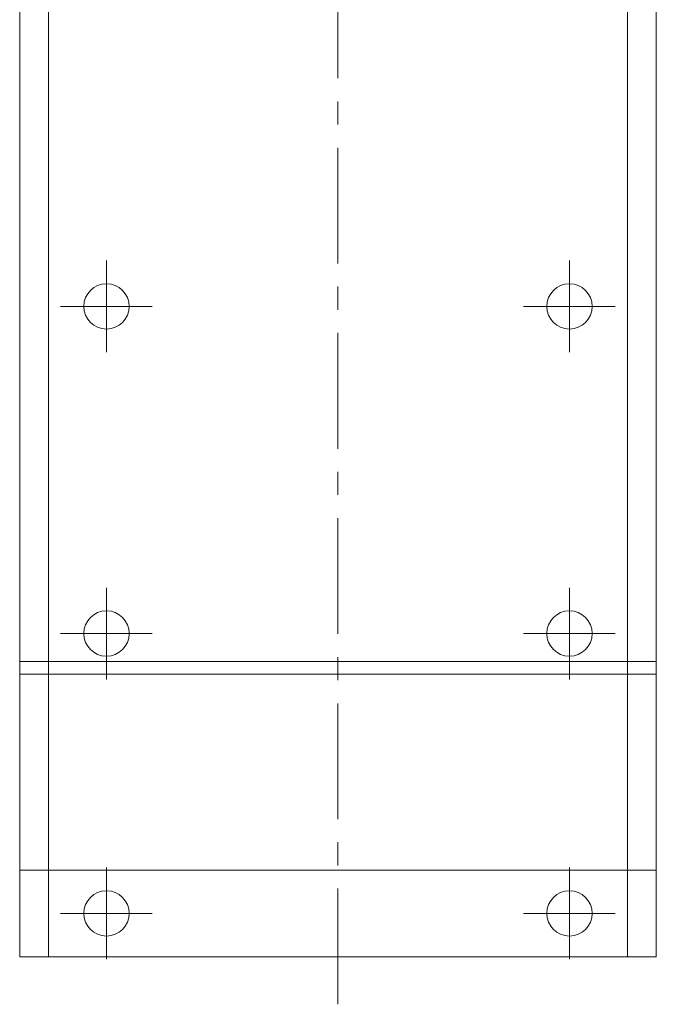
# Model space of a CAD drawing. Header units: inches. Extents: x 4 to 39.3, y 3.6 to 31.2.
# Tile 18 of 28: x 16.5 to 19.3, y 22.7 to 27. Entities that reach past the tile are written whole.
import ezdxf

# ---------------------------------------------------------------- set-up
doc = ezdxf.new("R2010")
doc.units = ezdxf.units.IN
doc.header["$MEASUREMENT"] = 0
doc.linetypes.add('CENTERX2', pattern=[0.8, 0.5, -0.1, 0.1, -0.1])

# ---------------------------------------------------------------- blocks, each defined once
blk = doc.blocks.new('SW_CENTERMARKSYMBOL_3')
at = {"color": 0, "linetype": 'Continuous', "lineweight": 0}
for p, q in [((0, 0.1), (0, 0.198)), ((0, 0), (0, 0.1)), ((-0.1, 0), (-0.198, 0)), ((0, 0), (-0.1, 0)), ((0, 0), (0, -0.1)), ((0, 0), (0.1, 0)), ((0.1, 0), (0.198, 0)), ((0, -0.1), (0, -0.198))]:
    blk.add_line(p, q, dxfattribs=at)
blk = doc.blocks.new('SW_CENTERMARKSYMBOL_4')
at = {"color": 0, "linetype": 'Continuous', "lineweight": 0}
for p, q in [((0, 0.1), (0, 0.198)), ((0, 0), (0, 0.1)), ((-0.1, 0), (-0.198, 0)), ((0, 0), (-0.1, 0)), ((0, 0), (0, -0.1)), ((0, 0), (0.1, 0)), ((0.1, 0), (0.198, 0)), ((0, -0.1), (0, -0.198))]:
    blk.add_line(p, q, dxfattribs=at)
blk = doc.blocks.new('SW_CENTERMARKSYMBOL_5')
at = {"color": 0, "linetype": 'Continuous', "lineweight": 0}
for p, q in [((0, 0.1), (0, 0.198)), ((0, 0), (0, 0.1)), ((-0.1, 0), (-0.198, 0)), ((0, 0), (-0.1, 0)), ((0, 0), (0, -0.1)), ((0, 0), (0.1, 0)), ((0.1, 0), (0.198, 0)), ((0, -0.1), (0, -0.198))]:
    blk.add_line(p, q, dxfattribs=at)
blk = doc.blocks.new('SW_CENTERMARKSYMBOL_6')
at = {"color": 0, "linetype": 'Continuous', "lineweight": 0}
for p, q in [((0, 0.1), (0, 0.198)), ((0, 0), (0, 0.1)), ((-0.1, 0), (-0.198, 0)), ((0, 0), (-0.1, 0)), ((0, 0), (0, -0.1)), ((0, 0), (0.1, 0)), ((0.1, 0), (0.198, 0)), ((0, -0.1), (0, -0.198))]:
    blk.add_line(p, q, dxfattribs=at)
blk = doc.blocks.new('SW_CENTERMARKSYMBOL_7')
at = {"color": 0, "linetype": 'Continuous', "lineweight": 0}
for p, q in [((0, 0.1), (0, 0.198)), ((0, 0), (0, 0.1)), ((-0.1, 0), (-0.198, 0)), ((0, 0), (-0.1, 0)), ((0, 0), (0, -0.1)), ((0, 0), (0.1, 0)), ((0.1, 0), (0.198, 0)), ((0, -0.1), (0, -0.198))]:
    blk.add_line(p, q, dxfattribs=at)
blk = doc.blocks.new('SW_CENTERMARKSYMBOL_8')
at = {"color": 0, "linetype": 'Continuous', "lineweight": 0}
for p, q in [((0, 0.1), (0, 0.198)), ((0, 0), (0, 0.1)), ((-0.1, 0), (-0.198, 0)), ((0, 0), (-0.1, 0)), ((0, 0), (0, -0.1)), ((0, 0), (0.1, 0)), ((0.1, 0), (0.198, 0)), ((0, -0.1), (0, -0.198))]:
    blk.add_line(p, q, dxfattribs=at)

msp = doc.modelspace()

# ---------------------------------------------------------------- linework, layer by layer
at = {"color": 7, "linetype": 'CENTERX2', "lineweight": 0}
msp.add_line((17.8821, 22.6995), (17.8821, 31.2056), dxfattribs=at)
at = {"color": 7, "linetype": 'Continuous', "lineweight": 15}
for p, q in [((16.5071, 24.1262), (16.5071, 28.4472)), ((16.6321, 28.4472), (16.6321, 24.1262)), ((19.1321, 24.1262), (19.1321, 28.4472)), ((19.2571, 28.4472), (19.2571, 24.1262)), ((16.5071, 23.2796), (16.5071, 24.1796)), ((16.5071, 24.1796), (16.6321, 24.1796)), ((16.6321, 24.1796), (16.6321, 23.2796)), ((19.1321, 24.1796), (16.6321, 24.1796)), ((19.1321, 23.2796), (19.1321, 24.1796)), ((19.1321, 24.1796), (19.2571, 24.1796)), ((19.2571, 24.1796), (19.2571, 23.2796)), ((16.6321, 24.1262), (16.5071, 24.1262)), ((19.1321, 24.1262), (16.6321, 24.1262)), ((19.2571, 24.1262), (19.1321, 24.1262)), ((16.5071, 22.9046), (16.5071, 23.2796)), ((16.5071, 23.2796), (16.6321, 23.2796)), ((16.6321, 23.2796), (16.6321, 22.9046)), ((19.1321, 23.2796), (16.6321, 23.2796)), ((19.1321, 22.9046), (19.1321, 23.2796)), ((19.1321, 23.2796), (19.2571, 23.2796)), ((19.2571, 23.2796), (19.2571, 22.9046)), ((16.6321, 22.9046), (16.5071, 22.9046)), ((19.1321, 22.9046), (16.6321, 22.9046)), ((19.2571, 22.9046), (19.1321, 22.9046))]:
    msp.add_line(p, q, dxfattribs=at)
for centre in [(16.8821, 25.7142), (18.8821, 25.7142), (16.8821, 24.3012), (18.8821, 24.3012), (16.8821, 23.0921), (18.8821, 23.0921)]:
    msp.add_circle(centre, 0.098, dxfattribs=at)

# ---------------------------------------------------------------- block references
at = {"color": 7, "linetype": 'Continuous', "lineweight": 0}
for name, p in [('SW_CENTERMARKSYMBOL_7', (16.8821, 25.7142)), ('SW_CENTERMARKSYMBOL_8', (18.8821, 25.7142)), ('SW_CENTERMARKSYMBOL_6', (16.8821, 24.3012)), ('SW_CENTERMARKSYMBOL_5', (18.8821, 24.3012)), ('SW_CENTERMARKSYMBOL_3', (16.8821, 23.0921)), ('SW_CENTERMARKSYMBOL_4', (18.8821, 23.0921))]:
    msp.add_blockref(name, p, dxfattribs=at)

doc.saveas('drawing.dxf')
